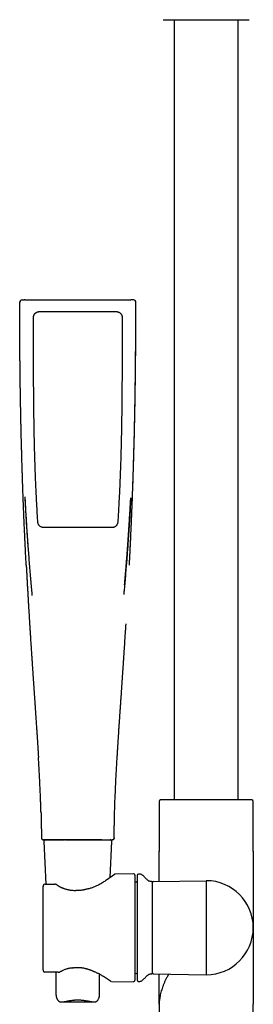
# Model space of a CAD drawing. Header units: millimetres. Extents: x 8 to 1715, y 12 to 2679.
# Tile 14 of 18: x 807 to 887, y 2011 to 2350. Entities that reach past the tile are written whole.
import ezdxf

# ---------------------------------------------------------------- set-up
doc = ezdxf.new("R2010")
doc.units = ezdxf.units.MM

msp = doc.modelspace()

# ---------------------------------------------------------------- linework, layer by layer
at = {"color": 7, "linetype": 'Continuous', "lineweight": 30}
for p, q in [((860, 2349.82), (860, 2081.78)), ((882, 2081.78), (882, 2349.82)), ((807.77, 2253.51), (808.52, 2253.51)), ((808.72, 2253.51), (826.91, 2253.51)), ((826.91, 2253.51), (845.11, 2253.51)), ((846.06, 2253.51), (845.31, 2253.51)), ((806.97, 2252.72), (806.97, 2252.7)), ((846.86, 2252.7), (846.86, 2252.71)), ((854.85, 2081.24), (854.85, 2064.14)), ((855.99, 2081.78), (855.32, 2081.74)), ((886.01, 2081.78), (855.99, 2081.78)), ((886.68, 2081.74), (886.01, 2081.78)), ((887.15, 2064.14), (887.15, 2081.24)), ((814.43, 2068.7), (814.42, 2068.7)), ((815.05, 2068.01), (815.11, 2068.01)), ((815.11, 2068.01), (815.11, 2068.02)), ((815.29, 2067.48), (815.92, 2052.76)), ((818.63, 2068.01), (822.39, 2068.01)), ((822.73, 2068.01), (826.91, 2068.01)), ((826.91, 2068.01), (835.2, 2068.01)), ((835.2, 2068.01), (835.24, 2068.01)), ((838, 2055.12), (838.54, 2067.48)), ((838.78, 2068.01), (838.71, 2068.01)), ((839.4, 2068.7), (839.41, 2068.7)), ((854.85, 2064.14), (854.85, 2064.04)), ((854.85, 2053.69), (854.85, 2064.14)), ((887.15, 2064.04), (887.15, 2064.14)), ((887.15, 2064.14), (887.15, 2037.82)), ((836.8, 2054.28), (839.51, 2056.18)), ((845.99, 2056.38), (839.79, 2056.27)), ((846.5, 2055.88), (846.5, 2037.82)), ((848.21, 2056.26), (847.79, 2056.25)), ((852.79, 2053.65), (871, 2053.97)), ((871, 2053.97), (871, 2037.82)), ((815, 2023.35), (815, 2051.97)), ((815.98, 2052.77), (819.07, 2052.81)), ((847.01, 2053.51), (846.5, 2053.49)), ((852.5, 2022.29), (852.5, 2053.35)), ((846.5, 2037.82), (846.5, 2019.76)), ((871, 2037.82), (871, 2021.67)), ((887.15, 2037.82), (887.15, 2011.5)), ((820.21, 2022.52), (815.99, 2022.55)), ((819.41, 2022.53), (819.41, 2015.05)), ((820.48, 2022.52), (820.52, 2022.53)), ((834.41, 2015.05), (834.41, 2021.83)), ((838.15, 2019.48), (836.09, 2020.83)), ((846.5, 2022.15), (847.01, 2022.13)), ((852.79, 2021.99), (871, 2021.67)), ((854.85, 2011.5), (854.85, 2021.95)), ((838.42, 2019.39), (845.99, 2019.26)), ((847.79, 2019.39), (848.21, 2019.38)), ((821.33, 2012.32), (832.5, 2012.32)), ((854.85, 2011.6), (854.85, 2011.5)), ((854.85, 2011.5), (854.85, 1966.59)), ((854.85, 2011.5), (854.85, 2011.5)), ((887.15, 2011.5), (887.15, 2011.6)), ((887.15, 2011.5), (887.15, 2011.6)), ((887.15, 1966.59), (887.15, 2011.5)), ((887.15, 2011.5), (887.15, 2011.5))]:
    msp.add_line(p, q, dxfattribs=at)
at = {"color": 7, "linetype": 'Continuous', "lineweight": 30, "flags": 128}
for points in [[(813.67, 2249.5), (814.27, 2249.5), (816.67, 2249.5), (826.91, 2249.5), (827.51, 2249.5), (829.91, 2249.5), (832.31, 2249.5), (840.16, 2249.5)], [(809.2, 2162.35), (809.2, 2162.35), (809.2, 2162.35)], [(844.63, 2162.35), (844.63, 2162.35), (844.62, 2162.35)]]:
    msp.add_lwpolyline(points, dxfattribs=at)
at = {"color": 7, "linetype": 'Continuous', "lineweight": 30}
for centre, radius, start, end in [((807.77, 2252.71), 0.799, 90.0409, 180.0599), ((846.06, 2252.71), 0.799, 359.9401, 89.9591), ((855.35, 2081.24), 0.5, 93.928, 180), ((886.65, 2081.24), 0.5, 0, 86.072), ((815.79, 2067.51), 0.5, 90, 182.4813), ((838.04, 2067.51), 0.5, 357.5187, 90), ((839.8, 2055.77), 0.5, 91.2523, 124.969), ((846, 2055.88), 0.5, 0, 91), ((847, 2053.81), 0.3, 272, 0), ((847.8, 2055.75), 0.5, 91, 180), ((848.23, 2055.26), 1, 61.7897, 91), ((852.2, 2053.34), 0.3, 0, 90.8412), ((852.8, 2053.35), 0.3, 91, 180), ((871, 2037.82), 16.15, 270, 90), ((815.56, 2052.26), 0.5, 90.8202, 154.3878), ((815.56, 2052.26), 0.5, 90.8202, 154.4597), ((819.08, 2052.31), 0.5, 63.0662, 90.8202), ((819.3, 2052.2), 0.5, 54.931, 63.5471), ((826.26, 2050.12), 0.5, 86.6138, 89.8504), ((830.68, 2050.74), 0.5, 105.5725, 108.1678), ((824.78, 2024.47), 0.5, 276.8712, 279.712), ((815.56, 2023.06), 0.5, 205.3811, 269.5275), ((815.56, 2023.06), 0.5, 205.3163, 269.5275), ((832.94, 2023.1), 0.5, 243.9965, 246.6851), ((847, 2021.83), 0.3, 0, 88), ((847.8, 2019.89), 0.5, 180, 269), ((852.2, 2022.3), 0.3, 269.1588, 0), ((852.8, 2022.29), 0.3, 180, 269), ((838.43, 2019.89), 0.5, 236.7746, 268.8038), ((846, 2019.76), 0.5, 269, 0), ((848.23, 2020.38), 1, 269, 298.2103)]:
    msp.add_arc(centre, radius, start, end, dxfattribs=at)
for points, knots in [([(856.25, 2349.82), (856.25, 2349.82), (856.26, 2349.82), (856.31, 2349.82), (856.38, 2349.82), (856.49, 2349.82), (856.64, 2349.82), (856.82, 2349.82), (857.03, 2349.82), (857.27, 2349.82), (857.51, 2349.82), (857.77, 2349.82), (858.04, 2349.82), (858.33, 2349.82), (858.68, 2349.82), (859.08, 2349.82), (859.55, 2349.82), (860.04, 2349.82), (860.57, 2349.82), (861.12, 2349.82), (861.7, 2349.82), (862.3, 2349.82), (862.92, 2349.82), (863.56, 2349.82), (864.21, 2349.82), (864.88, 2349.82), (865.56, 2349.82), (866.24, 2349.82), (866.92, 2349.82), (867.61, 2349.82), (868.3, 2349.82), (868.98, 2349.82), (869.65, 2349.82), (870.33, 2349.82), (871, 2349.82), (871.68, 2349.82), (872.35, 2349.82), (873.02, 2349.82), (873.7, 2349.82), (874.39, 2349.82), (875.08, 2349.82), (875.76, 2349.82), (876.39, 2349.82), (876.98, 2349.82), (877.52, 2349.82), (878.05, 2349.82), (878.57, 2349.82), (879.12, 2349.82), (879.7, 2349.82), (880.3, 2349.82), (880.88, 2349.82), (881.43, 2349.82), (881.96, 2349.82), (882.45, 2349.82), (882.92, 2349.82), (883.35, 2349.82), (883.74, 2349.82), (884.1, 2349.82), (884.43, 2349.82), (884.72, 2349.82), (884.97, 2349.82), (885.18, 2349.82), (885.36, 2349.82), (885.51, 2349.82), (885.62, 2349.82), (885.69, 2349.82), (885.74, 2349.82), (885.75, 2349.82), (885.75, 2349.82)], [0, 0, 0, 0, 0.014579, 0.029126, 0.043671, 0.058246, 0.073704, 0.089123, 0.10454, 0.11999, 0.132879, 0.145735, 0.158578, 0.17143, 0.184312, 0.200761, 0.217163, 0.233561, 0.250001, 0.26645, 0.282852, 0.29925, 0.31569, 0.331795, 0.347856, 0.363914, 0.38001, 0.395469, 0.410888, 0.426304, 0.441754, 0.456335, 0.470883, 0.485428, 0.5, 0.514581, 0.529129, 0.543673, 0.558246, 0.573704, 0.589123, 0.60454, 0.61999, 0.632879, 0.645735, 0.658578, 0.67143, 0.684312, 0.700761, 0.717163, 0.733561, 0.750001, 0.76645, 0.782852, 0.79925, 0.81569, 0.831795, 0.847856, 0.863914, 0.88001, 0.895469, 0.910888, 0.926304, 0.941754, 0.956333, 0.97088, 0.985425, 1, 1, 1, 1]), ([(808.72, 2253.51), (808.69, 2253.51), (808.64, 2253.51), (808.58, 2253.51), (808.53, 2253.51), (808.52, 2253.51), (808.52, 2253.51)], [0, 0, 0, 0, 0.24997, 0.498441, 0.749976, 1, 1, 1, 1]), ([(845.31, 2253.51), (845.31, 2253.51), (845.3, 2253.51), (845.25, 2253.51), (845.19, 2253.51), (845.14, 2253.51), (845.11, 2253.51)], [0, 0, 0, 0, 0.249779, 0.49806, 0.749786, 1, 1, 1, 1]), ([(809.2, 2162.35), (809.15, 2163.22), (809.06, 2164.97), (808.94, 2167.5), (808.86, 2169.21), (808.81, 2170.09), (808.81, 2170.23), (808.8, 2170.38), (808.79, 2170.53), (808.79, 2170.7), (808.78, 2170.9), (808.76, 2171.29), (808.73, 2171.85), (808.69, 2172.71), (808.65, 2173.71), (808.6, 2174.85), (808.55, 2175.94), (808.5, 2177), (808.46, 2178.01), (808.42, 2178.95), (808.38, 2179.81), (808.35, 2180.6), (808.32, 2181.28), (808.3, 2181.86), (808.28, 2182.31), (808.27, 2182.62), (808.26, 2182.79), (808.26, 2182.84), (808.26, 2182.89), (808.26, 2182.95), (808.26, 2183), (808.25, 2183.21), (808.23, 2183.59), (808.21, 2184.15), (808.19, 2184.75), (808.16, 2185.39), (808.14, 2186.06), (808.11, 2186.82), (808.08, 2187.67), (808.05, 2188.61), (808.01, 2189.6), (807.98, 2190.49), (807.95, 2191.26), (807.93, 2191.9), (807.91, 2192.55), (807.89, 2193.22), (807.87, 2193.91), (807.84, 2194.62), (807.82, 2195.44), (807.79, 2196.34), (807.76, 2197.32), (807.73, 2198.25), (807.7, 2199.14), (807.68, 2200), (807.66, 2200.83), (807.64, 2201.61), (807.62, 2202.35), (807.6, 2203.04), (807.58, 2203.68), (807.56, 2204.29), (807.55, 2204.84), (807.54, 2205.38), (807.52, 2205.89), (807.51, 2206.26), (807.51, 2206.48), (807.51, 2206.56), (807.5, 2206.65), (807.5, 2206.74), (807.5, 2206.85), (807.5, 2206.99), (807.49, 2207.13), (807.49, 2207.37), (807.48, 2207.74), (807.47, 2208.22), (807.45, 2208.75), (807.44, 2209.32), (807.43, 2209.94), (807.41, 2210.59), (807.4, 2211.29), (807.38, 2212.03), (807.37, 2212.82), (807.35, 2213.64), (807.33, 2214.51), (807.31, 2215.42), (807.3, 2216.39), (807.28, 2217.41), (807.26, 2218.5), (807.24, 2219.63), (807.22, 2220.81), (807.2, 2222.03), (807.18, 2223.23), (807.17, 2224.39), (807.15, 2225.53), (807.13, 2226.69), (807.12, 2227.84), (807.11, 2228.97), (807.1, 2229.81), (807.09, 2230.39), (807.09, 2230.69), (807.08, 2230.96), (807.08, 2231.21), (807.07, 2231.95), (807.06, 2233.15), (807.05, 2234.8), (807.03, 2236.4), (807.02, 2237.94), (807.01, 2239.43), (807, 2240.88), (807, 2242.29), (806.99, 2243.67), (806.98, 2245), (806.98, 2246.33), (806.98, 2247.66), (806.97, 2248.99), (806.97, 2250.27), (806.97, 2251.5), (806.97, 2252.31), (806.97, 2252.71)], [0, 0, 0, 0, 0.028879, 0.058076, 0.084033, 0.085673, 0.087314, 0.088956, 0.090599, 0.092243, 0.094422, 0.097333, 0.105236, 0.11299, 0.12599, 0.138548, 0.150662, 0.162333, 0.173562, 0.184346, 0.19347, 0.202251, 0.210688, 0.216068, 0.221299, 0.225779, 0.226357, 0.226933, 0.227507, 0.228079, 0.228649, 0.229217, 0.235034, 0.241266, 0.247914, 0.254978, 0.262457, 0.270352, 0.28019, 0.290605, 0.301597, 0.313167, 0.320037, 0.327096, 0.334344, 0.34178, 0.349404, 0.357217, 0.365295, 0.376527, 0.387305, 0.397628, 0.407497, 0.417079, 0.426189, 0.434829, 0.442997, 0.450695, 0.457797, 0.464444, 0.470637, 0.476376, 0.482264, 0.487583, 0.48856, 0.489516, 0.49045, 0.491361, 0.492651, 0.49417, 0.495743, 0.497372, 0.502327, 0.507732, 0.513586, 0.519889, 0.52664, 0.533933, 0.541686, 0.549899, 0.558572, 0.567705, 0.577299, 0.587352, 0.597866, 0.609374, 0.621387, 0.633904, 0.646927, 0.660455, 0.674487, 0.686665, 0.699199, 0.712089, 0.725336, 0.737288, 0.749515, 0.753415, 0.756579, 0.759411, 0.762232, 0.765043, 0.783794, 0.802084, 0.819913, 0.836835, 0.85332, 0.869368, 0.884977, 0.90015, 0.914885, 0.929183, 0.944405, 0.959097, 0.973261, 0.986895, 1, 1, 1, 1]), ([(844.62, 2162.35), (844.64, 2162.79), (844.69, 2163.66), (844.76, 2164.95), (844.82, 2166.2), (844.88, 2167.42), (844.93, 2168.6), (844.99, 2169.8), (845.05, 2171.03), (845.11, 2172.28), (845.16, 2173.48), (845.21, 2174.59), (845.26, 2175.61), (845.3, 2176.55), (845.33, 2177.45), (845.37, 2178.31), (845.4, 2179.13), (845.44, 2179.9), (845.47, 2180.64), (845.49, 2181.31), (845.52, 2181.93), (845.54, 2182.49), (845.56, 2183.03), (845.58, 2183.57), (845.62, 2184.65), (845.68, 2186.19), (845.76, 2188.2), (845.83, 2190.39), (845.92, 2192.83), (846, 2195.53), (846.08, 2198.24), (846.16, 2200.94), (846.24, 2203.65), (846.3, 2206.1), (846.35, 2208.29), (846.39, 2210.22), (846.44, 2212.15), (846.47, 2214.08), (846.51, 2216.01), (846.55, 2217.87), (846.58, 2219.67), (846.6, 2221.38), (846.63, 2223.04), (846.65, 2224.66), (846.67, 2225.88), (846.68, 2226.73), (846.69, 2227.24), (846.69, 2227.77), (846.7, 2228.33), (846.71, 2228.93), (846.72, 2229.56), (846.72, 2230.22), (846.73, 2230.91), (846.74, 2231.69), (846.75, 2232.56), (846.76, 2233.52), (846.77, 2234.53), (846.77, 2235.58), (846.78, 2236.69), (846.79, 2237.85), (846.8, 2239.05), (846.81, 2240.3), (846.82, 2241.6), (846.82, 2242.95), (846.83, 2244.35), (846.83, 2245.76), (846.84, 2247.2), (846.84, 2248.65), (846.84, 2250.14), (846.85, 2251.5), (846.85, 2252.36), (846.85, 2252.71)], [0, 0, 0, 0, 0.014682, 0.028958, 0.042828, 0.056291, 0.069348, 0.081999, 0.096387, 0.110211, 0.123471, 0.136167, 0.147026, 0.157435, 0.167394, 0.176903, 0.185962, 0.194571, 0.20273, 0.210439, 0.216964, 0.223128, 0.229082, 0.235053, 0.241042, 0.264752, 0.286165, 0.307807, 0.33745, 0.367405, 0.397375, 0.427346, 0.457317, 0.487287, 0.508648, 0.530009, 0.55137, 0.572731, 0.594092, 0.615246, 0.634674, 0.653592, 0.672, 0.6899, 0.70729, 0.712638, 0.718118, 0.723988, 0.730252, 0.736908, 0.743828, 0.751127, 0.758805, 0.766863, 0.776949, 0.787572, 0.798733, 0.810431, 0.822666, 0.835439, 0.848749, 0.862595, 0.87698, 0.891901, 0.90736, 0.923355, 0.938929, 0.95498, 0.971509, 0.988516, 1, 1, 1, 1]), ([(844.63, 2162.35), (844.67, 2163.27), (844.77, 2165.1), (844.88, 2167.28), (844.96, 2168.91), (845.01, 2169.98), (845.06, 2171.07), (845.13, 2172.64), (845.19, 2173.95), (845.23, 2174.96), (845.25, 2175.22), (845.26, 2175.47), (845.27, 2175.75), (845.28, 2176.05), (845.3, 2176.37), (845.31, 2176.71), (845.33, 2177.18), (845.36, 2177.8), (845.39, 2178.57), (845.42, 2179.38), (845.46, 2180.21), (845.49, 2181.04), (845.52, 2181.83), (845.55, 2182.4), (845.56, 2182.74), (845.57, 2182.86), (845.57, 2182.99), (845.57, 2183.11), (845.61, 2184.11), (845.69, 2185.99), (845.79, 2188.77), (845.88, 2191.33), (845.94, 2193.28), (845.98, 2194.35), (845.99, 2194.78), (845.99, 2194.97), (846, 2195.13), (846.01, 2195.46), (846.03, 2195.97), (846.05, 2196.69), (846.07, 2197.45), (846.1, 2198.25), (846.12, 2199.1), (846.15, 2199.99), (846.17, 2200.93), (846.2, 2201.92), (846.23, 2202.97), (846.25, 2203.87), (846.27, 2204.63), (846.29, 2205.22), (846.3, 2205.83), (846.32, 2206.46), (846.33, 2207.14), (846.36, 2208.19), (846.39, 2209.64), (846.43, 2211.35), (846.46, 2213), (846.5, 2214.58), (846.53, 2216.2), (846.56, 2217.85), (846.59, 2219.54), (846.61, 2221.27), (846.64, 2222.91), (846.66, 2224.45), (846.68, 2225.9), (846.7, 2227.35), (846.72, 2228.82), (846.73, 2230.28), (846.75, 2231.74), (846.77, 2233.61), (846.79, 2235.9), (846.81, 2238.6), (846.82, 2241.34), (846.84, 2244.13), (846.85, 2246.95), (846.85, 2249.81), (846.86, 2251.74), (846.86, 2252.71)], [0, 0, 0, 0, 0.030427, 0.060753, 0.072632, 0.08449, 0.096327, 0.108772, 0.136908, 0.139688, 0.142471, 0.145257, 0.148148, 0.151638, 0.155247, 0.158976, 0.162825, 0.170884, 0.179431, 0.188469, 0.198004, 0.206811, 0.21601, 0.224435, 0.225787, 0.227146, 0.228514, 0.229889, 0.231272, 0.261657, 0.292409, 0.323536, 0.346792, 0.357091, 0.359119, 0.361149, 0.36318, 0.364658, 0.372074, 0.380032, 0.388537, 0.397352, 0.406697, 0.416579, 0.427003, 0.437978, 0.44951, 0.461609, 0.468043, 0.474629, 0.48137, 0.488266, 0.495534, 0.503706, 0.523345, 0.543524, 0.560619, 0.578102, 0.595981, 0.614267, 0.632968, 0.652095, 0.67166, 0.687345, 0.703312, 0.719567, 0.735733, 0.751836, 0.768061, 0.784409, 0.813916, 0.843834, 0.874175, 0.90495, 0.936171, 0.967851, 1, 1, 1, 1]), ([(811.67, 2247.5), (811.68, 2247.6), (811.68, 2247.81), (811.76, 2248.1), (811.87, 2248.39), (812, 2248.61), (812.13, 2248.78), (812.24, 2248.91), (812.37, 2249.02), (812.5, 2249.13), (812.64, 2249.22), (812.79, 2249.3), (812.94, 2249.37), (813.14, 2249.43), (813.38, 2249.49), (813.57, 2249.5), (813.67, 2249.5)], [0, 0, 0, 0, 0.096029, 0.194333, 0.290362, 0.388667, 0.441402, 0.494504, 0.54876, 0.603415, 0.65615, 0.709252, 0.763508, 0.818163, 0.90815, 1, 1, 1, 1]), ([(813.2, 2177.17), (813.19, 2177.37), (813.12, 2178.37), (813.04, 2179.77), (812.92, 2181.76), (812.84, 2183.36), (812.75, 2184.96), (812.67, 2186.56), (812.57, 2188.55), (812.47, 2190.95), (812.37, 2193.35), (812.28, 2195.75), (812.2, 2198.15), (812.14, 2200.15), (812.09, 2202.14), (812.04, 2204.14), (811.98, 2206.54), (811.94, 2208.94), (811.89, 2211.34), (811.86, 2213.74), (811.83, 2215.74), (811.81, 2217.74), (811.79, 2219.74), (811.77, 2221.74), (811.76, 2223.34), (811.75, 2224.94), (811.73, 2226.54), (811.73, 2228.14), (811.72, 2229.34), (811.71, 2230.94), (811.7, 2232.94), (811.7, 2234.94), (811.69, 2236.94), (811.68, 2238.94), (811.68, 2241.34), (811.67, 2244.2), (811.67, 2246.25), (811.67, 2247.5)], [0, 0, 0, 0, 0.008527, 0.042636, 0.059691, 0.0938, 0.110855, 0.127909, 0.162018, 0.196127, 0.230236, 0.264346, 0.298455, 0.332564, 0.349618, 0.383727, 0.417837, 0.451946, 0.486055, 0.520164, 0.554273, 0.571327, 0.605437, 0.639546, 0.6566, 0.673655, 0.707764, 0.724818, 0.741873, 0.758927, 0.793036, 0.827145, 0.8442, 0.878309, 0.912418, 0.946527, 1, 1, 1, 1]), ([(840.16, 2249.5), (840.26, 2249.5), (840.46, 2249.49), (840.76, 2249.42), (841.04, 2249.3), (841.27, 2249.17), (841.44, 2249.04), (841.56, 2248.93), (841.68, 2248.8), (841.78, 2248.67), (841.87, 2248.53), (841.95, 2248.38), (842.02, 2248.23), (842.09, 2248.03), (842.14, 2247.79), (842.15, 2247.6), (842.15, 2247.5)], [0, 0, 0, 0, 0.096029, 0.194333, 0.290362, 0.388666, 0.441401, 0.494503, 0.548759, 0.603414, 0.656149, 0.709251, 0.763507, 0.818162, 0.908149, 1, 1, 1, 1]), ([(842.15, 2247.5), (842.15, 2247.3), (842.15, 2246.3), (842.15, 2244.5), (842.15, 2242.1), (842.14, 2239.7), (842.14, 2237.3), (842.13, 2234.9), (842.12, 2232.5), (842.11, 2230.5), (842.1, 2228.5), (842.09, 2226.5), (842.07, 2224.1), (842.06, 2221.7), (842.03, 2219.3), (842.01, 2216.9), (841.98, 2214.5), (841.94, 2212.11), (841.9, 2209.71), (841.87, 2207.71), (841.83, 2205.71), (841.78, 2203.71), (841.72, 2201.31), (841.65, 2198.91), (841.57, 2196.51), (841.49, 2194.11), (841.39, 2191.71), (841.29, 2189.32), (841.19, 2187.32), (841.09, 2185.32), (840.99, 2183.32), (840.86, 2181.1), (840.76, 2179.36), (840.69, 2178.11), (840.65, 2177.49), (840.63, 2177.17)], [0, 0, 0, 0, 0.008527, 0.042636, 0.076745, 0.110854, 0.144964, 0.179073, 0.213182, 0.247291, 0.264345, 0.298454, 0.332563, 0.366672, 0.400782, 0.434891, 0.469, 0.503109, 0.537218, 0.571327, 0.588381, 0.622491, 0.6566, 0.690709, 0.724818, 0.758927, 0.793036, 0.827145, 0.861254, 0.878309, 0.912418, 0.946527, 0.973263, 0.986632, 1, 1, 1, 1]), ([(808.71, 2185.92), (808.72, 2185.9), (808.72, 2185.84), (808.73, 2185.74), (808.74, 2185.63), (808.75, 2185.5), (808.76, 2185.36), (808.77, 2185.2), (808.77, 2185.02), (808.79, 2184.81), (808.8, 2184.55), (808.82, 2184.24), (808.84, 2183.87), (808.86, 2183.41), (808.89, 2182.87), (808.92, 2182.28), (808.96, 2181.54), (809.01, 2180.67), (809.07, 2179.7), (809.13, 2178.73), (809.18, 2177.77), (809.26, 2176.58), (809.35, 2175.16), (809.46, 2173.53), (809.57, 2171.92), (809.68, 2170.34), (809.82, 2168.38), (809.99, 2166.04), (810.21, 2163.33), (810.42, 2160.65), (810.64, 2157.99), (810.8, 2156.22), (810.87, 2155.33), (810.88, 2155.32)], [0, 0, 0, 0, 0.003046, 0.007061, 0.010424, 0.01478, 0.019432, 0.024623, 0.030353, 0.036623, 0.045649, 0.0556, 0.066475, 0.082489, 0.100161, 0.119492, 0.140482, 0.172431, 0.204241, 0.235748, 0.266953, 0.297855, 0.352287, 0.405755, 0.458259, 0.5098, 0.560456, 0.650011, 0.738607, 0.826243, 0.91292, 0.998993, 1, 1, 1, 1]), ([(808.71, 2185.92), (808.81, 2184.15), (808.99, 2180.6), (809.32, 2175.27), (809.69, 2169.95), (810.09, 2164.64), (810.52, 2159.36), (810.88, 2155.14), (811.11, 2152.68), (811.18, 2151.97)], [0, 0, 0, 0, 0.1563423, 0.3136428, 0.4703844, 0.6265667, 0.7821896, 0.9372524, 1, 1, 1, 1]), ([(845.09, 2185.55), (845.07, 2185.13), (844.99, 2183.54), (844.84, 2180.81), (844.63, 2177.37), (844.41, 2173.96), (844.2, 2170.88), (844, 2168.13), (843.82, 2165.78), (843.69, 2164.15), (843.62, 2163.21), (843.59, 2162.88), (843.56, 2162.55), (843.54, 2162.2), (843.44, 2161.07), (843.29, 2159.19), (843.06, 2156.59), (842.86, 2154.32), (842.74, 2152.91), (842.69, 2152.35)], [0, 0, 0, 0, 0.0382875, 0.143046, 0.2467025, 0.3492269, 0.4506022, 0.5247918, 0.5983269, 0.66252, 0.672567, 0.6826034, 0.6926294, 0.7026449, 0.7144819, 0.7942071, 0.8725689, 0.9495906, 1, 1, 1, 1]), ([(842.98, 2155.65), (843.13, 2157.43), (843.33, 2159.72), (843.55, 2162.52), (843.68, 2164.06), (843.8, 2165.63), (843.92, 2167.24), (844.04, 2168.87), (844.16, 2170.52), (844.28, 2172.2), (844.39, 2173.92), (844.5, 2175.46), (844.58, 2176.79), (844.65, 2177.9), (844.71, 2178.97), (844.78, 2180.01), (844.83, 2181), (844.88, 2181.84), (844.92, 2182.52), (844.95, 2183.05), (844.97, 2183.57), (845, 2184.06), (845.03, 2184.53), (845.06, 2184.95), (845.08, 2185.29), (845.09, 2185.49), (845.09, 2185.55)], [0, 0, 0, 0, 0.178675, 0.229709, 0.281095, 0.333623, 0.387326, 0.442202, 0.497241, 0.553413, 0.610717, 0.669124, 0.707491, 0.744581, 0.780394, 0.81493, 0.848189, 0.88017, 0.898418, 0.916223, 0.933583, 0.950307, 0.965803, 0.980053, 0.993086, 1, 1, 1, 1]), ([(815.19, 2175.3), (815.09, 2175.31), (814.89, 2175.32), (814.59, 2175.39), (814.3, 2175.5), (814.06, 2175.64), (813.87, 2175.8), (813.71, 2175.96), (813.57, 2176.13), (813.45, 2176.32), (813.35, 2176.52), (813.27, 2176.73), (813.22, 2176.95), (813.21, 2177.1), (813.2, 2177.17)], [0, 0, 0, 0, 0.101227, 0.202454, 0.303685, 0.404915, 0.479461, 0.554246, 0.628792, 0.70322, 0.777885, 0.852313, 0.926156, 1, 1, 1, 1]), ([(840.63, 2177.17), (840.62, 2177.07), (840.59, 2176.87), (840.5, 2176.58), (840.37, 2176.3), (840.22, 2176.07), (840.05, 2175.88), (839.88, 2175.73), (839.7, 2175.6), (839.5, 2175.5), (839.29, 2175.41), (839.08, 2175.35), (838.86, 2175.31), (838.71, 2175.31), (838.64, 2175.3)], [0, 0, 0, 0, 0.1012373, 0.2024745, 0.3037123, 0.4049505, 0.4793273, 0.553941, 0.6283183, 0.7027556, 0.7774297, 0.8518675, 0.9259337, 1, 1, 1, 1]), ([(826.91, 2175.3), (826.71, 2175.3), (826.11, 2175.3), (824.71, 2175.3), (823.11, 2175.3), (821.51, 2175.3), (820.31, 2175.3), (818.86, 2175.3), (817.15, 2175.3), (815.84, 2175.3), (815.19, 2175.3)], [0, 0, 0, 0, 0.05116, 0.15348, 0.358122, 0.460442, 0.562762, 0.665082, 0.832537, 1, 1, 1, 1]), ([(838.64, 2175.3), (838.44, 2175.3), (837.84, 2175.3), (836.44, 2175.3), (834.84, 2175.3), (833.24, 2175.3), (832.01, 2175.3), (830.55, 2175.3), (828.84, 2175.3), (827.55, 2175.3), (826.91, 2175.3)], [0, 0, 0, 0, 0.05116, 0.15348, 0.35812, 0.46044, 0.56276, 0.672061, 0.836024, 1, 1, 1, 1]), ([(809.21, 2162.35), (809.24, 2161.81), (809.29, 2160.73), (809.38, 2159.15), (809.46, 2157.61), (809.54, 2156.12), (809.62, 2154.68), (809.7, 2153.31), (809.78, 2151.98), (809.85, 2150.7), (809.92, 2149.47), (809.99, 2148.27), (810.06, 2147.1), (810.13, 2145.99), (810.19, 2144.93), (810.26, 2143.91), (810.32, 2142.94), (810.37, 2142.06), (810.42, 2141.25), (810.47, 2140.52), (810.51, 2139.81), (810.56, 2139.11), (810.6, 2138.43), (810.64, 2137.75), (810.68, 2137.1), (810.73, 2136.33), (810.79, 2135.46), (810.85, 2134.5), (810.91, 2133.56), (810.96, 2132.83), (811, 2132.3), (811.02, 2131.97), (811.04, 2131.66), (811.06, 2131.38), (811.08, 2131.11), (811.09, 2130.88), (811.1, 2130.7), (811.11, 2130.58), (811.11, 2130.53), (811.12, 2130.48), (811.12, 2130.43), (811.13, 2130.36), (811.13, 2130.25), (811.14, 2130.09), (811.16, 2129.87), (811.18, 2129.62), (811.2, 2129.32), (811.22, 2128.98), (811.24, 2128.59), (811.27, 2128.18), (811.3, 2127.76), (811.33, 2127.33), (811.37, 2126.67), (811.43, 2125.79), (811.51, 2124.65), (811.59, 2123.51), (811.67, 2122.36), (811.74, 2121.24), (811.82, 2120.11), (811.9, 2118.95), (811.98, 2117.74), (812.05, 2116.78), (812.1, 2116.07), (812.13, 2115.64), (812.16, 2115.23), (812.18, 2114.87), (812.2, 2114.59), (812.21, 2114.36), (812.23, 2114.16), (812.24, 2113.99), (812.25, 2113.85), (812.26, 2113.74), (812.26, 2113.65), (812.27, 2113.57), (812.28, 2113.46), (812.29, 2113.33), (812.3, 2113.15), (812.31, 2112.91), (812.33, 2112.61), (812.36, 2112.27), (812.38, 2111.91), (812.41, 2111.54), (812.43, 2111.17), (812.46, 2110.77), (812.5, 2110.18), (812.55, 2109.42), (812.61, 2108.5), (812.67, 2107.64), (812.73, 2106.83), (812.78, 2106.06), (812.82, 2105.34), (812.87, 2104.65), (812.91, 2103.98), (812.96, 2103.31), (813, 2102.72), (813.03, 2102.21), (813.06, 2101.79), (813.08, 2101.36), (813.11, 2100.93), (813.14, 2100.5), (813.16, 2100.08), (813.19, 2099.7), (813.21, 2099.35), (813.23, 2099.08), (813.24, 2098.89), (813.25, 2098.76), (813.25, 2098.66), (813.26, 2098.58), (813.26, 2098.54), (813.26, 2098.52), (813.26, 2098.48), (813.27, 2098.42), (813.27, 2098.33), (813.28, 2098.19), (813.29, 2098.01), (813.31, 2097.76), (813.33, 2097.47), (813.35, 2097.13), (813.37, 2096.74), (813.39, 2096.45), (813.4, 2096.28), (813.4, 2096.26)], [0, 0, 0, 0, 0.024705, 0.048687, 0.071945, 0.09448, 0.116291, 0.137009, 0.15703, 0.176353, 0.194979, 0.213265, 0.230826, 0.247661, 0.263769, 0.279152, 0.293808, 0.307738, 0.319331, 0.33037, 0.341079, 0.351606, 0.361951, 0.372114, 0.382094, 0.391893, 0.406922, 0.421502, 0.435632, 0.449312, 0.454674, 0.459693, 0.464363, 0.468685, 0.472656, 0.476279, 0.47954, 0.480787, 0.481542, 0.482053, 0.482823, 0.483865, 0.48518, 0.487797, 0.491087, 0.495049, 0.499556, 0.5047, 0.510484, 0.516877, 0.52338, 0.52981, 0.536166, 0.553264, 0.569804, 0.587922, 0.605321, 0.622006, 0.638649, 0.656517, 0.674827, 0.69358, 0.700155, 0.706783, 0.713219, 0.718914, 0.722853, 0.726322, 0.729319, 0.731846, 0.733939, 0.735541, 0.736794, 0.73801, 0.739556, 0.741571, 0.744055, 0.747812, 0.752298, 0.757515, 0.763461, 0.768645, 0.77428, 0.780366, 0.786646, 0.801133, 0.814964, 0.828138, 0.840338, 0.851915, 0.862869, 0.8732, 0.883118, 0.893279, 0.903731, 0.909962, 0.916292, 0.922721, 0.929249, 0.935876, 0.942328, 0.948195, 0.953472, 0.958158, 0.96028, 0.962255, 0.96402, 0.964982, 0.965598, 0.965888, 0.966139, 0.967108, 0.96851, 0.970345, 0.973342, 0.977054, 0.981482, 0.986627, 0.992488, 0.999065, 1, 1, 1, 1]), ([(840.43, 2096.28), (840.43, 2096.3), (840.44, 2096.46), (840.45, 2096.74), (840.48, 2097.11), (840.5, 2097.45), (840.52, 2097.75), (840.53, 2098.01), (840.55, 2098.24), (840.56, 2098.45), (840.57, 2098.62), (840.58, 2098.72), (840.58, 2098.8), (840.59, 2098.86), (840.59, 2098.95), (840.6, 2099.06), (840.61, 2099.21), (840.62, 2099.41), (840.64, 2099.67), (840.65, 2099.97), (840.68, 2100.3), (840.7, 2100.65), (840.72, 2101.01), (840.74, 2101.37), (840.78, 2101.96), (840.83, 2102.77), (840.89, 2103.65), (840.94, 2104.37), (840.98, 2104.93), (841.01, 2105.52), (841.05, 2106.14), (841.1, 2106.78), (841.14, 2107.45), (841.19, 2108.16), (841.23, 2108.78), (841.27, 2109.32), (841.3, 2109.78), (841.33, 2110.24), (841.36, 2110.7), (841.39, 2111.16), (841.42, 2111.6), (841.45, 2112.03), (841.48, 2112.43), (841.5, 2112.78), (841.52, 2113.06), (841.54, 2113.28), (841.55, 2113.44), (841.56, 2113.57), (841.56, 2113.68), (841.57, 2113.77), (841.58, 2113.85), (841.58, 2113.97), (841.6, 2114.12), (841.61, 2114.33), (841.63, 2114.57), (841.65, 2114.86), (841.67, 2115.23), (841.7, 2115.67), (841.73, 2116.16), (841.77, 2116.66), (841.8, 2117.15), (841.84, 2117.63), (841.87, 2118.11), (841.92, 2118.82), (841.98, 2119.74), (842.06, 2120.89), (842.14, 2122.03), (842.22, 2123.19), (842.3, 2124.38), (842.38, 2125.59), (842.46, 2126.81), (842.53, 2127.77), (842.57, 2128.44), (842.6, 2128.8), (842.62, 2129.12), (842.64, 2129.41), (842.65, 2129.67), (842.67, 2129.9), (842.68, 2130.09), (842.69, 2130.24), (842.7, 2130.35), (842.71, 2130.44), (842.71, 2130.5), (842.71, 2130.55), (842.72, 2130.59), (842.72, 2130.66), (842.73, 2130.76), (842.74, 2130.89), (842.74, 2131.03), (842.76, 2131.26), (842.78, 2131.58), (842.81, 2132.02), (842.85, 2132.66), (842.91, 2133.49), (842.97, 2134.51), (843.04, 2135.56), (843.11, 2136.65), (843.19, 2137.77), (843.25, 2138.76), (843.3, 2139.62), (843.35, 2140.33), (843.39, 2141.06), (843.44, 2141.71), (843.46, 2142.12), (843.47, 2142.28)], [0, 0, 0, 0, 0.00135, 0.010247, 0.018347, 0.025651, 0.032159, 0.03787, 0.042786, 0.047537, 0.051193, 0.053752, 0.054624, 0.055936, 0.057883, 0.060305, 0.063146, 0.067901, 0.073501, 0.079947, 0.087237, 0.095136, 0.102969, 0.110692, 0.118308, 0.141534, 0.163687, 0.175796, 0.187938, 0.200701, 0.21409, 0.228106, 0.242748, 0.258017, 0.273913, 0.28353, 0.293362, 0.303411, 0.313675, 0.3237, 0.332923, 0.342762, 0.351484, 0.35909, 0.365579, 0.369772, 0.373318, 0.376216, 0.378469, 0.380242, 0.381857, 0.384168, 0.387616, 0.392011, 0.397355, 0.403648, 0.410888, 0.421431, 0.432286, 0.443036, 0.453682, 0.464223, 0.47466, 0.484992, 0.510365, 0.535085, 0.559457, 0.584786, 0.611225, 0.636901, 0.663543, 0.691151, 0.69943, 0.707187, 0.714234, 0.720571, 0.726198, 0.731115, 0.735322, 0.738818, 0.740966, 0.742718, 0.744074, 0.745035, 0.74579, 0.747159, 0.749623, 0.752436, 0.755449, 0.758661, 0.767114, 0.7767, 0.787419, 0.80876, 0.830867, 0.853734, 0.877361, 0.901747, 0.926893, 0.942067, 0.957505, 0.973315, 0.989899, 1, 1, 1, 1]), ([(814.27, 2077.59), (814.27, 2077.59), (814.26, 2077.94), (814.23, 2078.99), (814.19, 2080.15), (814.16, 2081.07), (814.14, 2081.4), (814.13, 2081.73), (814.12, 2082.06), (814.08, 2083.16), (814.01, 2084.84), (813.9, 2087.11), (813.8, 2089.19), (813.71, 2090.75), (813.66, 2091.76), (813.63, 2092.23), (813.61, 2092.7), (813.58, 2093.17), (813.56, 2093.6), (813.52, 2094.17), (813.48, 2094.9), (813.44, 2095.66), (813.41, 2096.11), (813.4, 2096.26)], [0, 0, 0, 0, 0.000099, 0.056687, 0.168665, 0.186314, 0.203976, 0.221653, 0.239345, 0.25626, 0.399161, 0.509198, 0.620769, 0.733872, 0.75896, 0.784123, 0.809359, 0.83467, 0.85881, 0.878643, 0.926714, 0.976639, 1, 1, 1, 1]), ([(839.56, 2077.59), (839.56, 2077.68), (839.58, 2078.71), (839.65, 2080.68), (839.76, 2083.53), (839.89, 2086.31), (840.02, 2089.01), (840.16, 2091.63), (840.29, 2093.99), (840.38, 2095.54), (840.42, 2096.21), (840.43, 2096.28)], [0, 0, 0, 0, 0.014115, 0.164529, 0.317054, 0.471879, 0.610175, 0.750514, 0.893011, 0.988294, 1, 1, 1, 1]), ([(814.27, 2077.59), (814.27, 2077.55), (814.27, 2077.46), (814.28, 2077.3), (814.28, 2077.07), (814.29, 2076.79), (814.3, 2076.45), (814.31, 2076.07), (814.32, 2075.64), (814.33, 2075.17), (814.34, 2074.67), (814.35, 2074.14), (814.37, 2073.58), (814.38, 2072.97), (814.39, 2072.33), (814.39, 2071.66), (814.4, 2070.96), (814.41, 2070.25), (814.41, 2069.51), (814.41, 2068.99), (814.42, 2068.71), (814.42, 2068.7)], [0, 0, 0, 0, 0.012032, 0.031925, 0.055456, 0.088497, 0.126768, 0.170255, 0.218935, 0.272781, 0.327674, 0.387015, 0.450776, 0.518926, 0.591433, 0.668266, 0.74464, 0.8248, 0.908719, 0.996369, 1, 1, 1, 1]), ([(839.41, 2068.7), (839.41, 2068.73), (839.41, 2069.03), (839.41, 2069.6), (839.42, 2070.38), (839.43, 2071.13), (839.43, 2071.84), (839.44, 2072.5), (839.45, 2073.11), (839.46, 2073.68), (839.47, 2074.21), (839.48, 2074.7), (839.49, 2075.18), (839.5, 2075.64), (839.51, 2076.07), (839.52, 2076.45), (839.53, 2076.79), (839.54, 2077.07), (839.55, 2077.3), (839.55, 2077.46), (839.55, 2077.56), (839.56, 2077.59)], [0, 0, 0, 0, 0.009045, 0.1016101, 0.1899765, 0.2741109, 0.3539795, 0.4295487, 0.4968319, 0.5602363, 0.6197355, 0.6753043, 0.7269187, 0.7807432, 0.8294029, 0.8728715, 0.9111273, 0.9441543, 0.967676, 0.9875609, 1, 1, 1, 1]), ([(814.41, 2068.7), (814.41, 2068.66), (814.42, 2068.57), (814.46, 2068.44), (814.52, 2068.32), (814.61, 2068.21), (814.73, 2068.12), (814.84, 2068.06), (814.91, 2068.04), (814.95, 2068.03)], [0, 0, 0, 0, 0.137758, 0.28374, 0.43577, 0.591012, 0.746252, 0.898274, 1, 1, 1, 1]), ([(814.42, 2068.71), (814.43, 2068.67), (814.43, 2068.59), (814.46, 2068.48), (814.49, 2068.4), (814.52, 2068.35), (814.55, 2068.3), (814.58, 2068.26), (814.63, 2068.2), (814.7, 2068.14), (814.75, 2068.11), (814.77, 2068.1)], [0, 0, 0, 0, 0.152965, 0.285051, 0.391171, 0.468214, 0.517365, 0.565137, 0.683877, 0.841533, 1, 1, 1, 1]), ([(814.43, 2068.71), (814.43, 2068.66), (814.43, 2068.56), (814.48, 2068.44), (814.53, 2068.34), (814.58, 2068.26), (814.65, 2068.19), (814.74, 2068.12), (814.86, 2068.05), (814.95, 2068.03), (815, 2068.02)], [0, 0, 0, 0, 0.154406, 0.291496, 0.405371, 0.492589, 0.58206, 0.698403, 0.839324, 1, 1, 1, 1]), ([(814.87, 2068.05), (814.88, 2068.05), (814.9, 2068.04), (814.93, 2068.03), (814.95, 2068.03)], [0, 0, 0, 0, 0.250026, 1, 1, 1, 1]), ([(814.98, 2068.03), (814.99, 2068.03), (814.99, 2068.02), (815.03, 2068.01), (815.05, 2068.01)], [0, 0, 0, 0, 0.526202, 1, 1, 1, 1]), ([(815.1, 2068.01), (815.12, 2068.01), (815.16, 2068.01), (815.25, 2068.01), (815.34, 2068.01), (815.45, 2068.01), (815.56, 2068.01), (815.69, 2068.01), (815.82, 2068.01), (815.96, 2068.01), (816.09, 2068.01), (816.21, 2068.01), (816.35, 2068.01), (816.5, 2068.01), (816.69, 2068.01), (816.91, 2068.01), (817.15, 2068.01), (817.4, 2068.01), (817.66, 2068.01), (817.95, 2068.01), (818.26, 2068.01), (818.48, 2068.01), (818.59, 2068.01)], [0, 0, 0, 0, 0.065252, 0.126742, 0.184471, 0.23844, 0.288649, 0.335097, 0.385014, 0.429709, 0.469183, 0.503436, 0.53836, 0.578697, 0.624446, 0.675607, 0.732181, 0.780429, 0.832018, 0.886949, 0.945219, 1, 1, 1, 1]), ([(818.63, 2068.01), (818.45, 2068.01), (818.1, 2068.01), (817.63, 2068.01), (817.18, 2068.01), (816.78, 2068.01), (816.41, 2068.01), (816.09, 2068.01), (815.82, 2068.01), (815.6, 2068.01), (815.42, 2068.01), (815.28, 2068.01), (815.19, 2068.01), (815.12, 2068.01), (815.12, 2068.01), (815.11, 2068.01)], [0, 0, 0, 0, 0.0799973, 0.1599963, 0.2399965, 0.3199969, 0.399997, 0.4799962, 0.5599948, 0.6333288, 0.706663, 0.7799976, 0.8533325, 0.9266672, 1, 1, 1, 1]), ([(820.39, 2068.01), (820.21, 2068.01), (819.86, 2068.01), (819.4, 2068.01), (818.99, 2068.01), (818.75, 2068.01), (818.63, 2068.01)], [0, 0, 0, 0, 0.28, 0.559996, 0.78, 1, 1, 1, 1]), ([(824.94, 2068.01), (824.78, 2068.01), (824.47, 2068.01), (824.02, 2068.01), (823.58, 2068.01), (823.15, 2068.01), (822.72, 2068.01), (822.33, 2068.01), (821.98, 2068.01), (821.67, 2068.01), (821.37, 2068.01), (821.08, 2068.01), (820.75, 2068.01), (820.52, 2068.01), (820.39, 2068.01)], [0, 0, 0, 0, 0.099736, 0.193614, 0.281741, 0.375581, 0.468047, 0.55723, 0.629432, 0.704259, 0.770953, 0.832923, 0.90927, 1, 1, 1, 1]), ([(826.91, 2068.01), (826.73, 2068.01), (826.36, 2068.01), (825.84, 2068.01), (825.37, 2068.01), (825.08, 2068.01), (824.94, 2068.01)], [0, 0, 0, 0, 0.280003, 0.559999, 0.780001, 1, 1, 1, 1]), ([(835.2, 2068.01), (835.02, 2068.01), (834.67, 2068.01), (834.1, 2068.01), (833.5, 2068.01), (832.88, 2068.01), (832.23, 2068.01), (831.56, 2068.01), (830.9, 2068.01), (830.24, 2068.01), (829.59, 2068.01), (828.93, 2068.01), (828.26, 2068.01), (827.59, 2068.01), (827.14, 2068.01), (826.91, 2068.01)], [0, 0, 0, 0, 0.079997, 0.159996, 0.239996, 0.319997, 0.399997, 0.479997, 0.559996, 0.63333, 0.706663, 0.779996, 0.853329, 0.926663, 1, 1, 1, 1]), ([(835.2, 2068.01), (835.37, 2068.01), (835.72, 2068.01), (836.2, 2068.01), (836.64, 2068.01), (837.05, 2068.01), (837.41, 2068.01), (837.73, 2068.01), (838, 2068.01), (838.23, 2068.01), (838.4, 2068.01), (838.54, 2068.01), (838.64, 2068.01), (838.7, 2068.01), (838.71, 2068.01), (838.71, 2068.01)], [0, 0, 0, 0, 0.079997, 0.159996, 0.239996, 0.319997, 0.399997, 0.479996, 0.559994, 0.633328, 0.706662, 0.779997, 0.853332, 0.926667, 1, 1, 1, 1]), ([(835.24, 2068.01), (835.38, 2068.01), (835.67, 2068.01), (836.08, 2068.01), (836.46, 2068.01), (836.81, 2068.01), (837.12, 2068.01), (837.4, 2068.01), (837.64, 2068.01), (837.88, 2068.01), (838.1, 2068.01), (838.3, 2068.01), (838.46, 2068.01), (838.58, 2068.01), (838.66, 2068.01), (838.7, 2068.01), (838.72, 2068.01)], [0, 0, 0, 0, 0.072942, 0.150473, 0.225759, 0.298798, 0.36959, 0.438135, 0.504434, 0.568485, 0.650387, 0.728296, 0.802212, 0.872135, 0.938064, 1, 1, 1, 1]), ([(838.78, 2068.01), (838.8, 2068.01), (838.83, 2068.02), (838.84, 2068.03), (838.85, 2068.03)], [0, 0, 0, 0, 0.473798, 1, 1, 1, 1]), ([(838.82, 2068.02), (838.87, 2068.03), (838.97, 2068.05), (839.09, 2068.12), (839.18, 2068.19), (839.24, 2068.26), (839.3, 2068.34), (839.35, 2068.44), (839.39, 2068.56), (839.4, 2068.66), (839.4, 2068.71)], [0, 0, 0, 0, 0.164327, 0.307002, 0.423611, 0.512406, 0.59874, 0.71146, 0.84716, 1, 1, 1, 1]), ([(839.41, 2068.7), (839.41, 2068.66), (839.41, 2068.57), (839.37, 2068.44), (839.3, 2068.32), (839.21, 2068.21), (839.1, 2068.12), (838.98, 2068.05), (838.9, 2068.03), (838.86, 2068.02)], [0, 0, 0, 0, 0.134212, 0.276432, 0.424537, 0.575766, 0.726985, 0.875063, 1, 1, 1, 1]), ([(838.86, 2068.02), (838.87, 2068.02), (838.9, 2068.03), (838.93, 2068.04), (838.95, 2068.05)], [0, 0, 0, 0, 0.4629328, 1, 1, 1, 1]), ([(839.04, 2068.09), (839.06, 2068.1), (839.09, 2068.12), (839.13, 2068.15), (839.16, 2068.18), (839.2, 2068.21), (839.24, 2068.26), (839.29, 2068.33), (839.35, 2068.43), (839.39, 2068.56), (839.4, 2068.65), (839.4, 2068.7)], [0, 0, 0, 0, 0.142214, 0.199666, 0.249773, 0.298755, 0.376491, 0.489721, 0.636396, 0.811959, 1, 1, 1, 1]), ([(830.55, 2051.22), (830.74, 2051.28), (831.11, 2051.38), (831.66, 2051.57), (832.2, 2051.76), (832.72, 2051.98), (833.24, 2052.2), (833.77, 2052.45), (834.32, 2052.73), (834.87, 2053.03), (835.4, 2053.35), (835.9, 2053.66), (836.37, 2053.98), (836.66, 2054.18), (836.8, 2054.28)], [0, 0, 0, 0, 0.072815, 0.145676, 0.218493, 0.29299, 0.367534, 0.44203, 0.533285, 0.624628, 0.715881, 0.810554, 0.905329, 1, 1, 1, 1]), ([(836.8, 2054.28), (836.8, 2054.28), (836.8, 2054.28), (836.8, 2054.28), (836.8, 2054.28), (836.8, 2054.28)], [0, 0, 0, 0, 0.406881, 0.754699, 1, 1, 1, 1]), ([(847.3, 2055.75), (847.3, 2055.75), (847.3, 2055.75), (847.3, 2055.71), (847.3, 2055.66), (847.3, 2055.59), (847.3, 2055.49), (847.3, 2055.38), (847.3, 2055.24), (847.3, 2055.08), (847.3, 2054.91), (847.3, 2054.71), (847.3, 2054.48), (847.3, 2054.22), (847.3, 2053.91), (847.3, 2053.58), (847.3, 2053.22), (847.3, 2052.8), (847.3, 2052.31), (847.3, 2051.74), (847.3, 2051.14), (847.3, 2050.55), (847.3, 2049.97), (847.3, 2049.41), (847.3, 2048.84), (847.3, 2048.25), (847.3, 2047.67), (847.3, 2047.12), (847.3, 2046.6), (847.3, 2046.07), (847.3, 2045.53), (847.3, 2044.98), (847.3, 2044.41), (847.3, 2043.81), (847.3, 2043.2), (847.3, 2042.57), (847.3, 2041.95), (847.3, 2041.32), (847.3, 2040.58), (847.3, 2039.74), (847.3, 2038.78), (847.3, 2038.14), (847.3, 2037.82)], [0, 0, 0, 0, 0.0217706, 0.0435011, 0.0652169, 0.0869436, 0.1087065, 0.1313388, 0.1530714, 0.1747768, 0.1964805, 0.218208, 0.2399844, 0.2657488, 0.2914529, 0.3171388, 0.3428489, 0.3686252, 0.4015056, 0.4343031, 0.4671053, 0.5, 0.5263148, 0.5525653, 0.5787964, 0.605053, 0.6313801, 0.6528561, 0.6742855, 0.6956925, 0.7171015, 0.7385371, 0.7600235, 0.7831065, 0.8061412, 0.8291579, 0.852187, 0.8752587, 0.897518, 0.9316717, 0.9657994, 1, 1, 1, 1]), ([(852.2, 2053.64), (852.12, 2053.64), (851.95, 2053.65), (851.7, 2053.71), (851.44, 2053.8), (851.2, 2053.93), (850.94, 2054.11), (850.67, 2054.33), (850.39, 2054.59), (850.14, 2054.86), (849.89, 2055.12), (849.66, 2055.36), (849.43, 2055.6), (849.19, 2055.81), (848.95, 2056), (848.78, 2056.09), (848.7, 2056.14)], [0, 0, 0, 0, 0.052727, 0.114102, 0.175641, 0.238256, 0.302345, 0.388424, 0.476199, 0.564324, 0.642144, 0.718664, 0.793594, 0.866799, 0.938436, 1, 1, 1, 1]), ([(871, 2053.97), (870.99, 2053.97), (870.96, 2053.97), (870.94, 2053.97), (870.93, 2053.97)], [0, 0, 0, 0, 0.493508, 1, 1, 1, 1]), ([(815.11, 2052.48), (815.1, 2052.44), (815.07, 2052.38), (815.04, 2052.27), (815.01, 2052.16), (815, 2052.06), (815, 2051.99), (815, 2051.97)], [0, 0, 0, 0, 0.198452, 0.414511, 0.635811, 0.861409, 1, 1, 1, 1]), ([(815.56, 2052.76), (815.57, 2052.76), (815.6, 2052.76), (815.65, 2052.76), (815.7, 2052.76), (815.77, 2052.76), (815.87, 2052.76), (815.94, 2052.77), (815.98, 2052.77)], [0, 0, 0, 0, 0.180295, 0.360387, 0.501789, 0.642897, 0.820731, 1, 1, 1, 1]), ([(819.53, 2052.64), (819.45, 2052.68), (819.38, 2052.72), (819.3, 2052.76), (819.3, 2052.76)], [0, 0, 0, 0, 0.986114, 1, 1, 1, 1]), ([(819.59, 2052.61), (819.66, 2052.56), (819.81, 2052.45), (820.04, 2052.31), (820.28, 2052.16), (820.54, 2052.01), (820.8, 2051.87), (821.08, 2051.74), (821.37, 2051.6), (821.67, 2051.48), (821.97, 2051.36), (822.28, 2051.25), (822.59, 2051.15), (822.91, 2051.06), (823.24, 2050.97), (823.58, 2050.9), (823.92, 2050.83), (824.32, 2050.76), (824.76, 2050.7), (825.26, 2050.66), (825.76, 2050.63), (826.1, 2050.62), (826.26, 2050.62)], [0, 0, 0, 0, 0.045494, 0.090988, 0.136636, 0.182443, 0.229187, 0.276022, 0.323137, 0.370348, 0.415612, 0.460876, 0.506601, 0.552326, 0.598428, 0.645036, 0.691892, 0.738827, 0.803646, 0.86866, 0.93424, 1, 1, 1, 1]), ([(830.53, 2051.22), (830.51, 2051.21), (830.39, 2051.17), (830.17, 2051.1), (829.85, 2051.01), (829.53, 2050.93), (829.22, 2050.86), (828.91, 2050.79), (828.6, 2050.74), (828.3, 2050.69), (828, 2050.66), (827.7, 2050.63), (827.4, 2050.61), (827.1, 2050.6), (826.8, 2050.6), (826.53, 2050.61), (826.36, 2050.62), (826.29, 2050.62)], [0, 0, 0, 0, 0.011208, 0.091467, 0.169874, 0.246588, 0.321777, 0.395608, 0.468077, 0.538147, 0.607549, 0.676664, 0.745499, 0.814063, 0.882369, 0.950437, 1, 1, 1, 1]), ([(847.3, 2037.82), (847.3, 2037.61), (847.3, 2037.21), (847.3, 2036.59), (847.3, 2035.98), (847.3, 2035.38), (847.3, 2034.76), (847.3, 2034.15), (847.3, 2033.55), (847.3, 2032.96), (847.3, 2032.37), (847.3, 2031.79), (847.3, 2031.18), (847.3, 2030.55), (847.3, 2029.89), (847.3, 2029.25), (847.3, 2028.62), (847.3, 2027.95), (847.3, 2027.24), (847.3, 2026.51), (847.3, 2025.8), (847.3, 2025.18), (847.3, 2024.62), (847.3, 2024.13), (847.3, 2023.66), (847.3, 2023.22), (847.3, 2022.83), (847.3, 2022.48), (847.3, 2022.18), (847.3, 2021.89), (847.3, 2021.62), (847.3, 2021.37), (847.3, 2021.14), (847.3, 2020.91), (847.3, 2020.71), (847.3, 2020.52), (847.3, 2020.36), (847.3, 2020.23), (847.3, 2020.09), (847.3, 2019.98), (847.3, 2019.9), (847.3, 2019.89), (847.3, 2019.89)], [0, 0, 0, 0, 0.021773, 0.043505, 0.065222, 0.086947, 0.108708, 0.131339, 0.153071, 0.174777, 0.196481, 0.218208, 0.239984, 0.265749, 0.291453, 0.317139, 0.342849, 0.368625, 0.401506, 0.434303, 0.467105, 0.5, 0.526315, 0.552565, 0.578796, 0.605053, 0.63138, 0.652856, 0.674285, 0.695692, 0.717102, 0.738537, 0.760024, 0.783107, 0.806141, 0.829158, 0.852187, 0.875259, 0.897516, 0.931667, 0.965796, 1, 1, 1, 1]), ([(815, 2023.35), (815, 2023.3), (815, 2023.22), (815.02, 2023.11), (815.05, 2022.99), (815.08, 2022.9), (815.11, 2022.85), (815.11, 2022.84)], [0, 0, 0, 0, 0.233055, 0.463641, 0.696386, 0.929031, 1, 1, 1, 1]), ([(815, 2023.34), (815, 2023.34), (815, 2023.3), (815, 2023.22), (815.02, 2023.1), (815.05, 2022.99), (815.08, 2022.9), (815.11, 2022.85), (815.11, 2022.84)], [0, 0, 0, 0, 0.000589, 0.232682, 0.465123, 0.699087, 0.932681, 1, 1, 1, 1]), ([(824.84, 2023.97), (824.72, 2023.96), (824.49, 2023.93), (824.15, 2023.87), (823.81, 2023.81), (823.41, 2023.71), (822.96, 2023.59), (822.46, 2023.42), (821.97, 2023.24), (821.67, 2023.1), (821.52, 2023.03)], [0, 0, 0, 0, 0.094334, 0.188873, 0.284059, 0.379471, 0.532083, 0.685673, 0.842317, 1, 1, 1, 1]), ([(824.86, 2023.98), (824.91, 2023.98), (825.03, 2024.01), (825.15, 2024.02), (825.22, 2024.03)], [0, 0, 0, 0, 0.38645, 1, 1, 1, 1]), ([(825.14, 2024.15), (825.14, 2024.15), (825.15, 2024.12), (825.17, 2024.08), (825.19, 2024.05), (825.21, 2024.03), (825.22, 2024.04), (825.22, 2024.04)], [0, 0, 0, 0, 0.072093, 0.387914, 0.611728, 0.84203, 1, 1, 1, 1]), ([(825.22, 2024.03), (825.25, 2024.04), (825.37, 2024.06), (825.6, 2024.09), (825.88, 2024.12), (826.14, 2024.15), (826.39, 2024.16), (826.65, 2024.17), (826.92, 2024.17), (827.2, 2024.17), (827.48, 2024.16), (827.77, 2024.14), (828.05, 2024.11), (828.34, 2024.07), (828.63, 2024.03), (828.91, 2023.98), (829.2, 2023.92), (829.48, 2023.86), (829.77, 2023.78), (830.06, 2023.7), (830.35, 2023.61), (830.65, 2023.51), (830.94, 2023.41), (831.24, 2023.3), (831.54, 2023.18), (831.83, 2023.06), (832.13, 2022.93), (832.42, 2022.79), (832.62, 2022.7), (832.72, 2022.65), (832.72, 2022.65)], [0, 0, 0, 0, 0.00924, 0.049016, 0.083964, 0.11545, 0.14547, 0.177376, 0.21133, 0.245736, 0.280576, 0.315808, 0.35138, 0.387232, 0.423295, 0.459494, 0.49577, 0.532347, 0.570373, 0.609255, 0.649027, 0.689707, 0.731296, 0.773783, 0.817132, 0.861313, 0.906481, 0.952468, 0.999317, 1, 1, 1, 1]), ([(815.99, 2022.55), (815.95, 2022.55), (815.88, 2022.55), (815.8, 2022.56), (815.73, 2022.56), (815.66, 2022.56), (815.6, 2022.56), (815.57, 2022.56), (815.56, 2022.56)], [0, 0, 0, 0, 0.141416, 0.314031, 0.442434, 0.574269, 0.78475, 1, 1, 1, 1]), ([(820.21, 2022.52), (820.21, 2022.52), (820.3, 2022.52), (820.39, 2022.52), (820.48, 2022.52)], [0, 0, 0, 0, 0.020308, 1, 1, 1, 1]), ([(820.43, 2022.6), (820.43, 2022.6), (820.45, 2022.58), (820.48, 2022.55), (820.5, 2022.53), (820.52, 2022.53)], [0, 0, 0, 0, 0.025603, 0.5698137, 1, 1, 1, 1]), ([(820.52, 2022.53), (820.54, 2022.53), (820.58, 2022.54), (820.63, 2022.56), (820.68, 2022.58), (820.71, 2022.6), (820.72, 2022.61), (820.72, 2022.61)], [0, 0, 0, 0, 0.27261, 0.552472, 0.769387, 0.988418, 1, 1, 1, 1]), ([(820.72, 2022.61), (820.86, 2022.68), (821.08, 2022.81), (821.35, 2022.95), (821.48, 2023.01), (821.51, 2023.03), (821.52, 2023.03)], [0, 0, 0, 0, 0.528577, 0.882268, 0.985383, 1, 1, 1, 1]), ([(836.09, 2020.83), (836, 2020.89), (835.81, 2021.01), (835.49, 2021.21), (835.16, 2021.4), (834.81, 2021.61), (834.43, 2021.82), (834.03, 2022.03), (833.6, 2022.24), (833.18, 2022.45), (832.88, 2022.58), (832.74, 2022.64)], [0, 0, 0, 0, 0.109283, 0.218567, 0.328879, 0.439191, 0.552732, 0.666273, 0.780933, 0.895594, 1, 1, 1, 1]), ([(848.7, 2019.5), (848.79, 2019.55), (848.98, 2019.66), (849.24, 2019.86), (849.5, 2020.1), (849.75, 2020.36), (850, 2020.63), (850.26, 2020.9), (850.5, 2021.15), (850.74, 2021.36), (850.97, 2021.54), (851.2, 2021.7), (851.44, 2021.83), (851.7, 2021.93), (851.95, 2021.99), (852.12, 2021.99), (852.2, 2021.99)], [0, 0, 0, 0, 0.067845, 0.146219, 0.226522, 0.308858, 0.392972, 0.478442, 0.564326, 0.63119, 0.696912, 0.761171, 0.823947, 0.885638, 0.947159, 1, 1, 1, 1]), ([(858.14, 2021.89), (858.1, 2021.82), (857.95, 2021.56), (857.69, 2021.11), (857.33, 2020.44), (856.93, 2019.65), (856.52, 2018.75), (856.16, 2017.86), (855.84, 2016.97), (855.56, 2016.09), (855.32, 2015.21), (855.14, 2014.38), (855.01, 2013.61), (854.92, 2012.91), (854.86, 2012.24), (854.86, 2011.8), (854.85, 2011.6)], [0, 0, 0, 0, 0.022628, 0.079271, 0.135914, 0.224918, 0.31392, 0.402924, 0.487884, 0.572843, 0.657799, 0.742753, 0.809505, 0.87626, 0.943017, 1, 1, 1, 1]), ([(870.93, 2021.67), (870.94, 2021.67), (870.96, 2021.67), (870.99, 2021.67), (871, 2021.67)], [0, 0, 0, 0, 0.506492, 1, 1, 1, 1]), ([(819.41, 2015.05), (819.41, 2015), (819.42, 2014.89), (819.43, 2014.69), (819.46, 2014.47), (819.51, 2014.24), (819.56, 2014), (819.63, 2013.77), (819.71, 2013.54), (819.81, 2013.31), (819.92, 2013.1), (820.05, 2012.9), (820.19, 2012.73), (820.36, 2012.58), (820.55, 2012.47), (820.76, 2012.39), (820.99, 2012.34), (821.24, 2012.32), (821.51, 2012.33), (821.81, 2012.35), (822.13, 2012.4), (822.47, 2012.45), (822.83, 2012.52), (823.23, 2012.6), (823.65, 2012.68), (824.09, 2012.76), (824.53, 2012.83), (824.93, 2012.89), (825.33, 2012.94), (825.72, 2012.97), (826.11, 2013), (826.51, 2013.02), (826.78, 2013.02), (826.91, 2013.02)], [0, 0, 0, 0, 0.024389, 0.054733, 0.085163, 0.115757, 0.146352, 0.177081, 0.207808, 0.238677, 0.26962, 0.300116, 0.330774, 0.361674, 0.392892, 0.423444, 0.454284, 0.485379, 0.516679, 0.550931, 0.585073, 0.619361, 0.654884, 0.690536, 0.730816, 0.771272, 0.806508, 0.841872, 0.873429, 0.904854, 0.936439, 0.968135, 1, 1, 1, 1]), ([(826.91, 2013.02), (827.03, 2013.02), (827.27, 2013.02), (827.65, 2013), (828.04, 2012.98), (828.45, 2012.94), (828.87, 2012.89), (829.34, 2012.83), (829.85, 2012.74), (830.38, 2012.64), (830.9, 2012.54), (831.36, 2012.45), (831.75, 2012.39), (832.08, 2012.34), (832.4, 2012.32), (832.67, 2012.32), (832.9, 2012.35), (833.1, 2012.4), (833.28, 2012.47), (833.45, 2012.57), (833.6, 2012.69), (833.73, 2012.84), (833.85, 2013), (833.98, 2013.23), (834.11, 2013.52), (834.23, 2013.87), (834.31, 2014.2), (834.37, 2014.51), (834.4, 2014.79), (834.42, 2014.98), (834.41, 2015.05), (834.41, 2015.05)], [0, 0, 0, 0, 0.028607, 0.057299, 0.089701, 0.122221, 0.157453, 0.192822, 0.2402, 0.287876, 0.335995, 0.384725, 0.420089, 0.455615, 0.491334, 0.527307, 0.553948, 0.580839, 0.607919, 0.635315, 0.661947, 0.688835, 0.715865, 0.743075, 0.790433, 0.838011, 0.879144, 0.920361, 0.959703, 0.999243, 1, 1, 1, 1])]:
    msp.add_open_spline(points, degree=3, knots=knots, dxfattribs=at)

doc.saveas('drawing.dxf')
